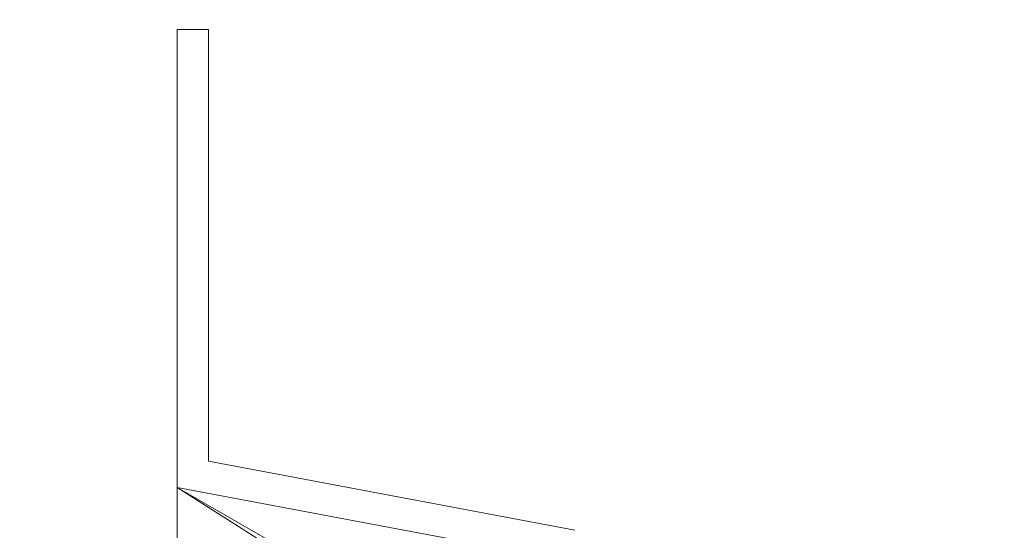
# Model space of a CAD drawing. Header units: millimetres. Extents: x 1290 to 1596, y 426 to 892.
# Tile 34 of 41: x 1469 to 1485, y 476 to 484. Entities that reach past the tile are written whole.
import ezdxf

# ---------------------------------------------------------------- set-up
doc = ezdxf.new("R2010")
doc.units = ezdxf.units.MM
doc.layers.get('0').update_dxf_attribs({"lineweight": 20})
doc.layers.add('41(DIM)', color=3, linetype='Continuous', lineweight=13)
doc.styles.add('ROMANS', font='romans.shx')
doc.styles.get("Standard").update_dxf_attribs({"font": 'romans.shx'})
doc.dimstyles.new('0.50', dxfattribs={"dimtxt": 2.5, "dimasz": 2.5, "dimexe": 1.25, "dimexo": 0.625, "dimtad": 1, "dimlfac": 0.5, "dimzin": 1, "dimdsep": 46, "dimtxsty": 'Standard', "dimcen": 2.5, "dimadec": 0, "dimazin": 0, "dimtol": 1, "dimtp": 0.1, "dimtm": 1e-05, "dimtfac": 1, "dimtmove": 0, "dimatfit": 3, "dimfxl": 1, "dimtolj": 1, "dimtzin": 1, "dimarcsym": 0})

# ---------------------------------------------------------------- blocks, each defined once
blk = doc.blocks.new('*D96')
at = {"layer": '41(DIM)', "color": 0, "lineweight": -2, "transparency": 16777216}
for p, q in [((1471.68, 484.56), (1471.68, 488.445)), ((1472.18, 484.56), (1472.18, 488.445)), ((1470.43, 487.82), (1469.18, 487.82)), ((1471.68, 487.82), (1472.18, 487.82)), ((1473.43, 487.82), (1484.829, 487.82))]:
    blk.add_line(p, q, dxfattribs=at)
at = {"layer": '41(DIM)', "color": 0, "transparency": 16777216}
for points in [[(1470.43, 488.029), (1470.43, 487.612), (1471.68, 487.82)], [(1473.43, 488.029), (1473.43, 487.612), (1472.18, 487.82)]]:
    blk.add_solid(points, dxfattribs=at)
at = {"layer": 'Defpoints', "color": 0, "transparency": 16777216}
for p in [(1472.18, 487.82), (1471.68, 484.247), (1472.18, 484.247)]:
    blk.add_point(p, dxfattribs=at)
at = {"layer": '41(DIM)', "color": 0, "transparency": 16777216, "insert": (1479.754, 488.758), "char_height": 1.25, "attachment_point": 5, "style": 'ROMANS'}
blk.add_mtext('\\A1;0.50±0.15', dxfattribs=at)

msp = doc.modelspace()

# ---------------------------------------------------------------- linework, layer by layer
at = {"color": 4}
for p, q in [((1471.68, 484.247), (1471.68, 470.997)), ((1472.18, 484.247), (1471.68, 484.247)), ((1472.18, 484.247), (1472.18, 477.391)), ((1478.001, 476.298), (1472.18, 477.391)), ((1473.18, 476.11), (1471.68, 476.976)), ((1473.18, 476.021), (1471.68, 476.976)), ((1477.501, 475.883), (1471.68, 476.976))]:
    msp.add_line(p, q, dxfattribs=at)

# ---------------------------------------------------------------- dimensions: what is measured, and where the dimension line sits
at = {"layer": '41(DIM)'}
dim = msp.add_linear_dim(base=(1472.18, 487.82), p1=(1471.68, 484.247), p2=(1472.18, 484.247), dimstyle='0.50', override={"dimscale": 0.5, "dimlfac": 1, "dimzin": 0, "dimtxsty": 'ROMANS', "dimtp": 0.15, "dimtm": 0.15}, dxfattribs=at)
dim.commit()
dim.dimension.update_dxf_attribs({"geometry": '*D96', "text_midpoint": (1479.754, 487.82), "dimtype": 160})

doc.saveas('drawing.dxf')
